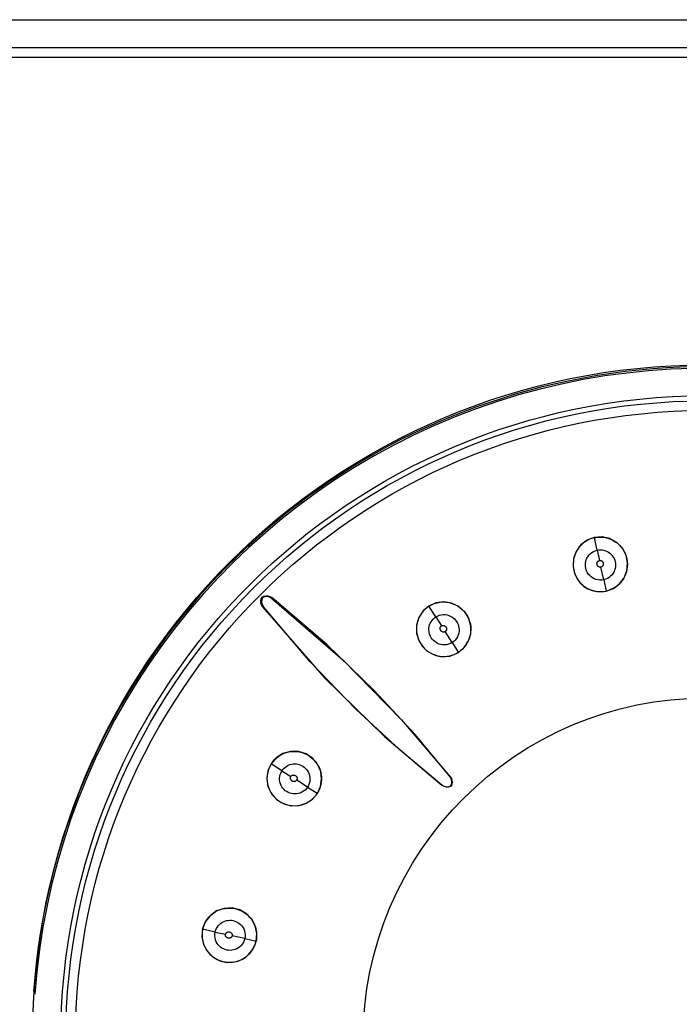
# Model space of a CAD drawing. Header units: millimetres. Extents: x 0 to 700, y 0 to 600.
# Tile 37 of 65: x 358 to 370, y 337 to 355. Entities that reach past the tile are written whole.
import ezdxf

# ---------------------------------------------------------------- set-up
doc = ezdxf.new("R2010")
doc.units = ezdxf.units.MM
doc.header["$LTSCALE"] = 39.111111
doc.layers.get('0').update_dxf_attribs({"linetype": 'CONTINUOUS'})

msp = doc.modelspace()

# ---------------------------------------------------------------- linework, layer by layer
at = {"color": 7, "linetype": 'CONTINUOUS'}
for p, q in [((344.978, 354.859), (396.33, 354.859)), ((344.978, 354.36), (396.33, 354.36)), ((396.16, 354.186), (345.148, 354.186)), ((368.425, 345.494), (368.34, 345.379)), ((368.434, 345.498), (368.397, 345.458)), ((368.538, 345.579), (368.425, 345.494)), ((368.474, 345.533), (368.434, 345.498)), ((368.518, 345.564), (368.474, 345.533)), ((368.565, 345.589), (368.518, 345.564)), ((368.665, 345.627), (368.538, 345.579)), ((368.614, 345.609), (368.565, 345.589)), ((368.666, 345.623), (368.614, 345.609)), ((368.802, 345.637), (368.665, 345.627)), ((368.666, 345.623), (368.714, 345.632)), ((368.715, 345.402), (368.666, 345.623)), ((368.714, 345.632), (368.762, 345.635)), ((368.762, 345.635), (368.81, 345.633)), ((368.94, 345.607), (368.802, 345.637)), ((368.81, 345.633), (368.858, 345.626)), ((368.858, 345.626), (368.906, 345.615)), ((368.906, 345.615), (368.952, 345.599)), ((369.065, 345.539), (368.94, 345.607)), ((368.952, 345.599), (368.997, 345.578)), ((368.997, 345.578), (369.039, 345.552)), ((369.039, 345.552), (369.079, 345.523)), ((369.165, 345.435), (369.065, 345.539)), ((369.079, 345.523), (369.114, 345.49)), ((369.114, 345.49), (369.146, 345.455)), ((368.34, 345.379), (368.293, 345.245)), ((368.317, 345.318), (368.302, 345.268)), ((368.338, 345.367), (368.317, 345.318)), ((368.365, 345.414), (368.338, 345.367)), ((368.397, 345.458), (368.365, 345.414)), ((368.547, 345.284), (368.566, 345.311)), ((368.566, 345.311), (368.59, 345.336)), ((368.59, 345.336), (368.618, 345.358)), ((368.618, 345.358), (368.649, 345.377)), ((368.649, 345.377), (368.682, 345.392)), ((368.682, 345.392), (368.715, 345.402)), ((368.715, 345.402), (368.744, 345.406)), ((368.715, 345.402), (368.755, 345.217)), ((368.744, 345.406), (368.775, 345.408)), ((368.775, 345.408), (368.805, 345.406)), ((368.805, 345.406), (368.834, 345.4)), ((368.834, 345.4), (368.863, 345.392)), ((368.863, 345.392), (368.892, 345.38)), ((368.892, 345.38), (368.918, 345.365)), ((368.918, 345.365), (368.943, 345.347)), ((368.943, 345.347), (368.965, 345.326)), ((368.965, 345.326), (368.985, 345.303)), ((368.985, 345.303), (369.002, 345.278)), ((369.146, 345.455), (369.174, 345.416)), ((369.231, 345.309), (369.165, 345.435)), ((369.174, 345.416), (369.198, 345.376)), ((369.198, 345.376), (369.218, 345.333)), ((369.218, 345.333), (369.234, 345.289)), ((369.258, 345.17), (369.231, 345.309)), ((368.293, 345.245), (368.285, 345.111)), ((368.292, 345.216), (368.287, 345.165)), ((368.287, 345.165), (368.289, 345.113)), ((368.302, 345.268), (368.292, 345.216)), ((368.505, 345.14), (368.507, 345.17)), ((368.506, 345.109), (368.505, 345.14)), ((368.507, 345.17), (368.512, 345.2)), ((368.512, 345.2), (368.52, 345.229)), ((368.52, 345.229), (368.532, 345.257)), ((368.532, 345.257), (368.547, 345.284)), ((368.712, 345.163), (368.713, 345.171)), ((368.712, 345.156), (368.712, 345.163)), ((368.713, 345.15), (368.712, 345.156)), ((368.713, 345.171), (368.715, 345.179)), ((368.714, 345.144), (368.713, 345.15)), ((368.716, 345.137), (368.714, 345.144)), ((368.715, 345.179), (368.718, 345.186)), ((368.719, 345.13), (368.716, 345.137)), ((368.718, 345.186), (368.721, 345.192)), ((368.723, 345.124), (368.719, 345.13)), ((368.721, 345.192), (368.724, 345.197)), ((368.728, 345.117), (368.723, 345.124)), ((368.724, 345.197), (368.728, 345.202)), ((368.728, 345.202), (368.735, 345.207)), ((368.735, 345.207), (368.743, 345.212)), ((368.743, 345.212), (368.75, 345.216)), ((368.75, 345.216), (368.756, 345.217)), ((368.756, 345.217), (368.761, 345.218)), ((368.761, 345.218), (368.767, 345.218)), ((368.767, 345.218), (368.774, 345.218)), ((368.774, 345.218), (368.782, 345.216)), ((368.782, 345.216), (368.789, 345.214)), ((368.789, 345.214), (368.794, 345.212)), ((368.794, 345.212), (368.798, 345.209)), ((368.798, 345.209), (368.803, 345.205)), ((368.803, 345.205), (368.809, 345.199)), ((368.809, 345.199), (368.814, 345.193)), ((368.816, 345.121), (368.812, 345.117)), ((368.814, 345.193), (368.818, 345.186)), ((368.818, 345.126), (368.816, 345.121)), ((368.818, 345.186), (368.821, 345.18)), ((368.821, 345.132), (368.818, 345.126)), ((368.821, 345.18), (368.823, 345.174)), ((368.823, 345.139), (368.821, 345.132)), ((368.823, 345.174), (368.825, 345.168)), ((368.825, 345.146), (368.823, 345.139)), ((368.825, 345.168), (368.825, 345.162)), ((368.825, 345.162), (368.825, 345.154)), ((368.825, 345.154), (368.825, 345.146)), ((369.002, 345.278), (369.016, 345.252)), ((369.016, 345.252), (369.028, 345.224)), ((369.028, 345.224), (369.036, 345.195)), ((369.036, 345.195), (369.04, 345.165)), ((369.04, 345.165), (369.042, 345.135)), ((369.042, 345.135), (369.04, 345.105)), ((369.234, 345.289), (369.245, 345.244)), ((369.245, 345.244), (369.252, 345.198)), ((369.245, 345.033), (369.258, 345.17)), ((369.252, 345.198), (369.255, 345.152)), ((369.255, 345.152), (369.253, 345.106)), ((368.285, 345.111), (368.31, 344.989)), ((368.289, 345.113), (368.295, 345.062)), ((368.295, 345.062), (368.307, 345.012)), ((368.307, 345.012), (368.324, 344.964)), ((368.31, 344.989), (368.357, 344.89)), ((368.324, 344.964), (368.345, 344.918)), ((368.511, 345.078), (368.506, 345.109)), ((368.52, 345.049), (368.511, 345.078)), ((368.532, 345.021), (368.52, 345.049)), ((368.546, 344.994), (368.532, 345.021)), ((368.563, 344.97), (368.546, 344.994)), ((368.583, 344.947), (368.563, 344.97)), ((368.606, 344.925), (368.583, 344.947)), ((368.733, 345.112), (368.728, 345.117)), ((368.738, 345.107), (368.733, 345.112)), ((368.742, 345.104), (368.738, 345.107)), ((368.747, 345.102), (368.742, 345.104)), ((368.755, 345.099), (368.747, 345.102)), ((368.763, 345.097), (368.755, 345.099)), ((368.771, 345.097), (368.763, 345.097)), ((368.777, 345.097), (368.771, 345.097)), ((368.782, 345.098), (368.777, 345.097)), ((368.787, 345.099), (368.782, 345.098)), ((368.832, 344.872), (368.783, 345.098)), ((368.793, 345.102), (368.787, 345.099)), ((368.8, 345.106), (368.793, 345.102)), ((368.807, 345.111), (368.8, 345.106)), ((368.812, 345.117), (368.807, 345.111)), ((368.98, 344.963), (368.956, 344.938)), ((369, 344.991), (368.98, 344.963)), ((369.016, 345.019), (369, 344.991)), ((369.027, 345.047), (369.016, 345.019)), ((369.035, 345.076), (369.027, 345.047)), ((369.04, 345.105), (369.035, 345.076)), ((369.195, 344.906), (369.245, 345.033)), ((369.222, 344.972), (369.204, 344.931)), ((369.237, 345.016), (369.222, 344.972)), ((369.247, 345.06), (369.237, 345.016)), ((369.253, 345.106), (369.247, 345.06)), ((368.345, 344.918), (368.372, 344.875)), ((368.357, 344.89), (368.415, 344.814)), ((368.372, 344.875), (368.402, 344.835)), ((368.402, 344.835), (368.436, 344.798)), ((368.415, 344.814), (368.48, 344.755)), ((368.436, 344.798), (368.474, 344.765)), ((368.633, 344.907), (368.606, 344.925)), ((368.663, 344.891), (368.633, 344.907)), ((368.695, 344.878), (368.663, 344.891)), ((368.729, 344.87), (368.695, 344.878)), ((368.764, 344.866), (368.729, 344.87)), ((368.799, 344.867), (368.764, 344.866)), ((368.832, 344.872), (368.799, 344.867)), ((368.865, 344.882), (368.832, 344.872)), ((368.832, 344.872), (368.876, 344.673)), ((368.897, 344.896), (368.865, 344.882)), ((368.928, 344.915), (368.897, 344.896)), ((368.956, 344.938), (368.928, 344.915)), ((369.005, 344.718), (369.114, 344.799)), ((369.099, 344.79), (369.066, 344.762)), ((369.13, 344.821), (369.099, 344.79)), ((369.114, 344.799), (369.195, 344.906)), ((369.158, 344.855), (369.13, 344.821)), ((369.183, 344.892), (369.158, 344.855)), ((369.204, 344.931), (369.183, 344.892)), ((368.474, 344.765), (368.514, 344.737)), ((368.48, 344.755), (368.55, 344.712)), ((368.514, 344.737), (368.556, 344.713)), ((368.55, 344.712), (368.627, 344.68)), ((368.556, 344.713), (368.6, 344.693)), ((368.6, 344.693), (368.646, 344.679)), ((368.627, 344.68), (368.71, 344.662)), ((368.646, 344.679), (368.693, 344.668)), ((368.693, 344.668), (368.74, 344.663)), ((368.71, 344.662), (368.794, 344.659)), ((368.74, 344.663), (368.786, 344.662)), ((368.786, 344.662), (368.831, 344.665)), ((368.794, 344.659), (368.877, 344.669)), ((368.831, 344.665), (368.876, 344.673)), ((368.917, 344.684), (368.876, 344.673)), ((368.877, 344.669), (369.005, 344.718)), ((368.955, 344.698), (368.917, 344.684)), ((368.993, 344.716), (368.955, 344.698)), ((369.03, 344.737), (368.993, 344.716)), ((369.066, 344.762), (369.03, 344.737)), ((362.72, 344.496), (362.727, 344.532)), ((362.723, 344.46), (362.72, 344.496)), ((362.734, 344.425), (362.723, 344.46)), ((362.727, 344.532), (362.742, 344.566)), ((362.736, 344.516), (362.734, 344.472)), ((362.734, 344.472), (362.744, 344.43)), ((362.753, 344.393), (362.734, 344.425)), ((362.751, 344.557), (362.736, 344.516)), ((362.742, 344.566), (362.776, 344.581)), ((362.742, 344.566), (362.751, 344.557)), ((362.744, 344.43), (362.766, 344.392)), ((362.792, 344.571), (362.751, 344.557)), ((362.776, 344.581), (362.812, 344.588)), ((362.836, 344.574), (362.792, 344.571)), ((362.812, 344.588), (362.848, 344.585)), ((362.878, 344.564), (362.836, 344.574)), ((362.848, 344.585), (362.883, 344.574)), ((362.916, 344.542), (362.878, 344.564)), ((362.883, 344.574), (362.915, 344.555)), ((362.916, 344.542), (362.915, 344.555)), ((363.895, 343.718), (362.915, 344.555)), ((362.916, 344.542), (364.181, 343.443)), ((365.842, 344.462), (365.716, 344.405)), ((365.718, 344.402), (365.764, 344.429)), ((365.764, 344.429), (365.813, 344.449)), ((365.813, 344.449), (365.864, 344.464)), ((365.981, 344.481), (365.842, 344.462)), ((365.864, 344.464), (365.917, 344.474)), ((365.917, 344.474), (365.971, 344.478)), ((365.971, 344.478), (366.025, 344.475)), ((366.122, 344.459), (365.981, 344.481)), ((366.025, 344.475), (366.078, 344.467)), ((366.078, 344.467), (366.13, 344.452)), ((366.251, 344.396), (366.122, 344.459)), ((366.13, 344.452), (366.18, 344.433)), ((366.18, 344.433), (366.227, 344.408)), ((362.766, 344.392), (362.753, 344.393)), ((362.753, 344.393), (363.856, 343.127)), ((363.601, 343.412), (362.766, 344.392)), ((365.613, 344.318), (365.536, 344.199)), ((365.58, 344.268), (365.554, 344.227)), ((365.609, 344.307), (365.58, 344.268)), ((365.642, 344.342), (365.609, 344.307)), ((365.716, 344.405), (365.613, 344.318)), ((365.678, 344.374), (365.642, 344.342)), ((365.718, 344.402), (365.678, 344.374)), ((365.84, 344.211), (365.718, 344.402)), ((365.903, 344.24), (365.938, 344.248)), ((365.938, 344.248), (365.973, 344.252)), ((365.973, 344.252), (366.007, 344.252)), ((366.007, 344.252), (366.04, 344.247)), ((366.04, 344.247), (366.07, 344.238)), ((366.227, 344.408), (366.27, 344.379)), ((366.356, 344.301), (366.251, 344.396)), ((366.27, 344.379), (366.31, 344.345)), ((366.31, 344.345), (366.345, 344.308)), ((366.345, 344.308), (366.377, 344.267)), ((366.429, 344.179), (366.356, 344.301)), ((366.377, 344.267), (366.404, 344.224)), ((365.536, 344.199), (365.496, 344.061)), ((365.504, 344.088), (365.497, 344.039)), ((365.516, 344.136), (365.504, 344.088)), ((365.532, 344.182), (365.516, 344.136)), ((365.554, 344.227), (365.532, 344.182)), ((365.722, 344.041), (365.73, 344.071)), ((365.73, 344.071), (365.741, 344.099)), ((365.741, 344.099), (365.756, 344.125)), ((365.756, 344.125), (365.773, 344.15)), ((365.773, 344.15), (365.793, 344.173)), ((365.793, 344.173), (365.815, 344.193)), ((365.815, 344.193), (365.84, 344.211)), ((365.84, 344.211), (365.87, 344.227)), ((365.84, 344.211), (365.941, 344.051)), ((365.87, 344.227), (365.903, 344.24)), ((366.07, 344.238), (366.098, 344.227)), ((366.098, 344.227), (366.124, 344.213)), ((366.124, 344.213), (366.148, 344.196)), ((366.148, 344.196), (366.172, 344.176)), ((366.172, 344.176), (366.193, 344.153)), ((366.193, 344.153), (366.211, 344.129)), ((366.211, 344.129), (366.226, 344.102)), ((366.226, 344.102), (366.237, 344.074)), ((366.237, 344.074), (366.246, 344.046)), ((366.404, 344.224), (366.426, 344.178)), ((366.426, 344.178), (366.443, 344.13)), ((366.464, 344.046), (366.429, 344.179)), ((366.443, 344.13), (366.455, 344.081)), ((366.455, 344.081), (366.462, 344.031)), ((365.497, 344.039), (365.495, 343.991)), ((365.495, 343.991), (365.498, 343.943)), ((365.496, 344.061), (365.497, 343.919)), ((365.497, 343.919), (365.535, 343.791)), ((365.498, 343.943), (365.505, 343.897)), ((365.505, 343.897), (365.517, 343.851)), ((365.716, 343.98), (365.717, 344.011)), ((365.719, 343.95), (365.716, 343.98)), ((365.717, 344.011), (365.722, 344.041)), ((365.724, 343.921), (365.719, 343.95)), ((365.732, 343.892), (365.724, 343.921)), ((365.744, 343.864), (365.732, 343.892)), ((365.916, 344.009), (365.917, 344.015)), ((365.916, 344.001), (365.916, 344.009)), ((365.917, 343.993), (365.916, 344.001)), ((365.917, 344.015), (365.918, 344.021)), ((365.919, 343.986), (365.917, 343.993)), ((365.918, 344.021), (365.92, 344.026)), ((365.922, 343.978), (365.919, 343.986)), ((365.92, 344.026), (365.923, 344.032)), ((365.924, 343.973), (365.922, 343.978)), ((365.923, 344.032), (365.928, 344.039)), ((365.927, 343.968), (365.924, 343.973)), ((365.931, 343.963), (365.927, 343.968)), ((365.928, 344.039), (365.932, 344.044)), ((365.937, 343.958), (365.931, 343.963)), ((365.932, 344.044), (365.937, 344.048)), ((365.937, 344.048), (365.941, 344.052)), ((365.943, 343.952), (365.937, 343.958)), ((365.941, 344.052), (365.947, 344.055)), ((365.949, 343.948), (365.943, 343.952)), ((365.947, 344.055), (365.954, 344.057)), ((365.956, 343.945), (365.949, 343.948)), ((365.954, 344.057), (365.962, 344.059)), ((365.962, 343.942), (365.956, 343.945)), ((365.962, 344.059), (365.971, 344.06)), ((365.967, 343.941), (365.962, 343.942)), ((365.973, 343.94), (365.967, 343.941)), ((365.971, 344.06), (365.978, 344.059)), ((365.98, 343.94), (365.973, 343.94)), ((365.978, 344.059), (365.984, 344.058)), ((365.989, 343.941), (365.98, 343.94)), ((365.984, 344.058), (365.989, 344.057)), ((365.989, 344.057), (365.996, 344.053)), ((365.996, 343.943), (365.989, 343.941)), ((365.996, 344.053), (366.003, 344.049)), ((366.002, 343.946), (365.996, 343.943)), ((366.007, 343.948), (366.002, 343.946)), ((366.003, 344.049), (366.01, 344.044)), ((366.012, 343.952), (366.007, 343.948)), ((366.131, 343.753), (366.008, 343.949)), ((366.01, 344.044), (366.015, 344.039)), ((366.016, 343.956), (366.012, 343.952)), ((366.015, 344.039), (366.019, 344.035)), ((366.021, 343.962), (366.016, 343.956)), ((366.019, 344.035), (366.023, 344.03)), ((366.026, 343.97), (366.021, 343.962)), ((366.023, 344.03), (366.026, 344.024)), ((366.026, 344.024), (366.028, 344.017)), ((366.029, 343.977), (366.026, 343.97)), ((366.028, 344.017), (366.03, 344.009)), ((366.031, 343.982), (366.029, 343.977)), ((366.03, 344.009), (366.031, 344.001)), ((366.031, 344.001), (366.032, 343.994)), ((366.032, 343.987), (366.031, 343.982)), ((366.032, 343.994), (366.032, 343.987)), ((366.249, 343.924), (366.24, 343.891)), ((366.246, 344.046), (366.252, 344.016)), ((366.254, 343.955), (366.249, 343.924)), ((366.252, 344.016), (366.254, 343.987)), ((366.254, 343.987), (366.254, 343.955)), ((366.421, 343.782), (366.461, 343.909)), ((366.46, 343.931), (366.452, 343.883)), ((366.464, 343.981), (366.46, 343.931)), ((366.461, 343.909), (366.464, 344.046)), ((366.462, 344.031), (366.464, 343.981)), ((364.741, 342.901), (363.895, 343.718)), ((365.517, 343.851), (365.532, 343.807)), ((365.532, 343.807), (365.552, 343.764)), ((365.535, 343.791), (365.601, 343.685)), ((365.552, 343.764), (365.576, 343.724)), ((365.576, 343.724), (365.604, 343.687)), ((365.759, 343.837), (365.744, 343.864)), ((365.777, 343.813), (365.759, 343.837)), ((365.797, 343.791), (365.777, 343.813)), ((365.82, 343.771), (365.797, 343.791)), ((365.844, 343.754), (365.82, 343.771)), ((365.87, 343.739), (365.844, 343.754)), ((365.898, 343.727), (365.87, 343.739)), ((365.929, 343.718), (365.898, 343.727)), ((365.962, 343.713), (365.929, 343.718)), ((366.033, 343.716), (365.997, 343.712)), ((366.068, 343.724), (366.033, 343.716)), ((366.101, 343.737), (366.068, 343.724)), ((366.131, 343.753), (366.101, 343.737)), ((366.159, 343.774), (366.131, 343.753)), ((366.131, 343.753), (366.241, 343.581)), ((366.185, 343.799), (366.159, 343.774)), ((366.207, 343.827), (366.185, 343.799)), ((366.225, 343.858), (366.207, 343.827)), ((366.24, 343.891), (366.225, 343.858)), ((366.346, 343.667), (366.421, 343.782)), ((366.399, 343.748), (366.374, 343.708)), ((366.422, 343.791), (366.399, 343.748)), ((366.439, 343.836), (366.422, 343.791)), ((366.452, 343.883), (366.439, 343.836)), ((365.601, 343.685), (365.679, 343.608)), ((365.604, 343.687), (365.635, 343.652)), ((365.635, 343.652), (365.668, 343.621)), ((365.668, 343.621), (365.705, 343.593)), ((365.679, 343.608), (365.76, 343.556)), ((365.705, 343.593), (365.744, 343.569)), ((365.744, 343.569), (365.784, 343.548)), ((365.76, 343.556), (365.84, 343.523)), ((365.784, 343.548), (365.826, 343.532)), ((365.997, 343.712), (365.962, 343.713)), ((366.128, 343.529), (366.167, 343.543)), ((366.167, 343.543), (366.205, 343.56)), ((366.169, 343.54), (366.243, 343.578)), ((366.205, 343.56), (366.241, 343.581)), ((366.278, 343.608), (366.241, 343.581)), ((366.243, 343.578), (366.346, 343.667)), ((366.313, 343.637), (366.278, 343.608)), ((366.345, 343.671), (366.313, 343.637)), ((366.374, 343.708), (366.345, 343.671)), ((364.414, 342.568), (363.601, 343.412)), ((364.181, 343.443), (365.226, 342.378)), ((365.826, 343.532), (365.87, 343.519)), ((365.84, 343.523), (365.921, 343.506)), ((365.87, 343.519), (365.913, 343.511)), ((365.913, 343.511), (365.957, 343.507)), ((365.921, 343.506), (366.004, 343.503)), ((365.957, 343.507), (366, 343.506)), ((366, 343.506), (366.044, 343.51)), ((366.004, 343.503), (366.088, 343.514)), ((366.044, 343.51), (366.087, 343.518)), ((366.087, 343.518), (366.128, 343.529)), ((366.088, 343.514), (366.169, 343.54)), ((363.856, 343.127), (364.925, 342.079)), ((365.469, 342.114), (364.741, 342.901)), ((365.198, 341.842), (364.414, 342.568)), ((365.226, 342.378), (366.094, 341.361)), ((364.925, 342.079), (365.948, 341.21)), ((366.098, 341.36), (365.469, 342.114)), ((363.248, 341.812), (363.111, 341.773)), ((363.126, 341.775), (363.172, 341.792)), ((363.172, 341.792), (363.22, 341.804)), ((363.22, 341.804), (363.269, 341.811)), ((363.392, 341.81), (363.248, 341.812)), ((363.269, 341.811), (363.317, 341.813)), ((363.317, 341.813), (363.364, 341.81)), ((363.364, 341.81), (363.411, 341.803)), ((363.527, 341.768), (363.392, 341.81)), ((363.411, 341.803), (363.457, 341.791)), ((363.457, 341.791), (363.501, 341.776)), ((365.947, 341.214), (365.198, 341.842)), ((362.993, 341.697), (362.903, 341.592)), ((362.906, 341.59), (362.934, 341.63)), ((362.934, 341.63), (362.966, 341.666)), ((362.966, 341.666), (363.001, 341.699)), ((363.111, 341.773), (362.993, 341.697)), ((363.001, 341.699), (363.039, 341.728)), ((363.039, 341.728), (363.081, 341.754)), ((363.081, 341.754), (363.126, 341.775)), ((363.501, 341.776), (363.544, 341.756)), ((363.645, 341.689), (363.527, 341.768)), ((363.544, 341.756), (363.584, 341.732)), ((363.584, 341.732), (363.621, 341.704)), ((363.621, 341.704), (363.655, 341.673)), ((363.732, 341.583), (363.645, 341.689)), ((363.655, 341.673), (363.687, 341.64)), ((363.687, 341.64), (363.715, 341.603)), ((362.846, 341.466), (362.827, 341.327)), ((362.844, 341.444), (362.834, 341.391)), ((362.859, 341.495), (362.844, 341.444)), ((362.903, 341.592), (362.846, 341.466)), ((362.879, 341.543), (362.859, 341.495)), ((362.906, 341.59), (362.879, 341.543)), ((363.097, 341.468), (362.906, 341.59)), ((363.068, 341.404), (363.081, 341.438)), ((363.081, 341.438), (363.097, 341.468)), ((363.097, 341.468), (363.115, 341.492)), ((363.097, 341.468), (363.256, 341.366)), ((363.115, 341.492), (363.135, 341.515)), ((363.135, 341.515), (363.158, 341.535)), ((363.158, 341.535), (363.182, 341.552)), ((363.182, 341.552), (363.209, 341.567)), ((363.209, 341.567), (363.237, 341.578)), ((363.237, 341.578), (363.267, 341.586)), ((363.267, 341.586), (363.297, 341.591)), ((363.297, 341.591), (363.328, 341.592)), ((363.328, 341.592), (363.358, 341.589)), ((363.358, 341.589), (363.387, 341.584)), ((363.387, 341.584), (363.416, 341.575)), ((363.416, 341.575), (363.444, 341.564)), ((363.444, 341.564), (363.471, 341.549)), ((363.471, 341.549), (363.495, 341.531)), ((363.495, 341.531), (363.517, 341.51)), ((363.517, 341.51), (363.537, 341.488)), ((363.537, 341.488), (363.554, 341.464)), ((363.554, 341.464), (363.569, 341.438)), ((363.569, 341.438), (363.581, 341.41)), ((363.715, 341.603), (363.739, 341.564)), ((363.788, 341.457), (363.732, 341.583)), ((363.739, 341.564), (363.76, 341.524)), ((363.76, 341.524), (363.776, 341.482)), ((363.776, 341.482), (363.789, 341.438)), ((363.805, 341.325), (363.788, 341.457)), ((363.789, 341.438), (363.797, 341.395)), ((362.827, 341.327), (362.848, 341.188)), ((362.834, 341.391), (362.83, 341.337)), ((362.83, 341.337), (362.833, 341.283)), ((362.833, 341.283), (362.841, 341.23)), ((363.056, 341.334), (363.059, 341.369)), ((363.056, 341.299), (363.056, 341.334)), ((363.061, 341.266), (363.056, 341.299)), ((363.059, 341.369), (363.068, 341.404)), ((363.07, 341.236), (363.061, 341.266)), ((363.248, 341.337), (363.249, 341.345)), ((363.249, 341.33), (363.248, 341.337)), ((363.249, 341.345), (363.251, 341.354)), ((363.25, 341.324), (363.249, 341.33)), ((363.252, 341.318), (363.25, 341.324)), ((363.251, 341.354), (363.253, 341.361)), ((363.255, 341.311), (363.252, 341.318)), ((363.253, 341.361), (363.256, 341.367)), ((363.259, 341.304), (363.255, 341.311)), ((363.256, 341.367), (363.26, 341.371)), ((363.264, 341.297), (363.259, 341.304)), ((363.26, 341.371), (363.264, 341.375)), ((363.264, 341.375), (363.269, 341.38)), ((363.269, 341.292), (363.264, 341.297)), ((363.269, 341.38), (363.276, 341.385)), ((363.274, 341.288), (363.269, 341.292)), ((363.279, 341.285), (363.274, 341.288)), ((363.276, 341.385), (363.282, 341.388)), ((363.285, 341.282), (363.279, 341.285)), ((363.282, 341.388), (363.287, 341.39)), ((363.292, 341.279), (363.285, 341.282)), ((363.287, 341.39), (363.293, 341.391)), ((363.3, 341.278), (363.292, 341.279)), ((363.293, 341.391), (363.299, 341.392)), ((363.299, 341.392), (363.306, 341.392)), ((363.308, 341.276), (363.3, 341.278)), ((363.306, 341.392), (363.315, 341.391)), ((363.315, 341.276), (363.308, 341.276)), ((363.315, 341.391), (363.322, 341.389)), ((363.322, 341.277), (363.315, 341.276)), ((363.322, 341.389), (363.329, 341.386)), ((363.327, 341.277), (363.322, 341.277)), ((363.332, 341.279), (363.327, 341.277)), ((363.329, 341.386), (363.335, 341.384)), ((363.339, 341.283), (363.332, 341.279)), ((363.335, 341.384), (363.34, 341.381)), ((363.346, 341.287), (363.339, 341.283)), ((363.34, 341.381), (363.345, 341.377)), ((363.345, 341.377), (363.35, 341.371)), ((363.352, 341.292), (363.346, 341.287)), ((363.35, 341.371), (363.356, 341.365)), ((363.356, 341.296), (363.352, 341.292)), ((363.356, 341.365), (363.36, 341.359)), ((363.36, 341.301), (363.356, 341.296)), ((363.36, 341.359), (363.363, 341.352)), ((363.362, 341.306), (363.36, 341.301)), ((363.555, 341.177), (363.36, 341.302)), ((363.365, 341.311), (363.362, 341.306)), ((363.363, 341.352), (363.365, 341.346)), ((363.365, 341.346), (363.367, 341.341)), ((363.367, 341.319), (363.365, 341.311)), ((363.367, 341.341), (363.368, 341.335)), ((363.368, 341.328), (363.367, 341.319)), ((363.368, 341.335), (363.368, 341.328)), ((363.581, 341.41), (363.59, 341.379)), ((363.592, 341.275), (363.584, 341.24)), ((363.59, 341.379), (363.595, 341.346)), ((363.596, 341.311), (363.592, 341.275)), ((363.595, 341.346), (363.596, 341.311)), ((363.786, 341.19), (363.805, 341.325)), ((363.798, 341.264), (363.79, 341.221)), ((363.797, 341.395), (363.801, 341.351)), ((363.801, 341.307), (363.798, 341.264)), ((363.801, 341.351), (363.801, 341.307)), ((366.094, 341.361), (366.098, 341.36)), ((366.116, 341.323), (366.094, 341.361)), ((366.098, 341.36), (366.117, 341.33)), ((366.126, 341.282), (366.116, 341.323)), ((366.117, 341.33), (366.128, 341.297)), ((366.124, 341.239), (366.126, 341.282)), ((366.131, 341.262), (366.126, 341.228)), ((366.128, 341.297), (366.131, 341.262)), ((362.841, 341.23), (362.855, 341.178)), ((362.848, 341.188), (362.91, 341.058)), ((362.855, 341.178), (362.875, 341.128)), ((362.875, 341.128), (362.9, 341.081)), ((363.082, 341.208), (363.07, 341.236)), ((363.096, 341.182), (363.082, 341.208)), ((363.114, 341.158), (363.096, 341.182)), ((363.134, 341.134), (363.114, 341.158)), ((363.157, 341.113), (363.134, 341.134)), ((363.182, 341.096), (363.157, 341.113)), ((363.209, 341.081), (363.182, 341.096)), ((363.453, 341.084), (363.422, 341.07)), ((363.483, 341.103), (363.453, 341.084)), ((363.511, 341.125), (363.483, 341.103)), ((363.535, 341.15), (363.511, 341.125)), ((363.555, 341.177), (363.535, 341.15)), ((363.571, 341.207), (363.555, 341.177)), ((363.555, 341.177), (363.727, 341.067)), ((363.584, 341.24), (363.571, 341.207)), ((363.747, 341.103), (363.727, 341.067)), ((363.73, 341.065), (363.786, 341.19)), ((363.765, 341.141), (363.747, 341.103)), ((363.779, 341.18), (363.765, 341.141)), ((363.79, 341.221), (363.779, 341.18)), ((365.947, 341.214), (365.948, 341.21)), ((365.947, 341.214), (365.985, 341.192)), ((365.978, 341.191), (365.948, 341.21)), ((366.011, 341.18), (365.978, 341.191)), ((365.985, 341.192), (366.027, 341.182)), ((366.046, 341.177), (366.011, 341.18)), ((366.027, 341.182), (366.069, 341.184)), ((366.08, 341.182), (366.046, 341.177)), ((366.069, 341.184), (366.11, 341.198)), ((366.113, 341.195), (366.08, 341.182)), ((366.11, 341.198), (366.124, 341.239)), ((366.11, 341.198), (366.113, 341.195)), ((366.126, 341.228), (366.113, 341.195)), ((362.9, 341.081), (362.929, 341.038)), ((362.91, 341.058), (363.006, 340.952)), ((362.929, 341.038), (362.963, 340.998)), ((362.963, 340.998), (363, 340.963)), ((363, 340.963), (363.041, 340.931)), ((363.006, 340.952), (363.129, 340.879)), ((363.041, 340.931), (363.084, 340.904)), ((363.237, 341.069), (363.209, 341.081)), ((363.266, 341.061), (363.237, 341.069)), ((363.295, 341.056), (363.266, 341.061)), ((363.326, 341.054), (363.295, 341.056)), ((363.357, 341.055), (363.326, 341.054)), ((363.389, 341.06), (363.357, 341.055)), ((363.422, 341.07), (363.389, 341.06)), ((363.517, 340.886), (363.56, 340.908)), ((363.53, 340.888), (363.643, 340.963)), ((363.56, 340.908), (363.6, 340.934)), ((363.6, 340.934), (363.637, 340.963)), ((363.637, 340.963), (363.67, 340.995)), ((363.643, 340.963), (363.73, 341.065)), ((363.67, 340.995), (363.7, 341.03)), ((363.7, 341.03), (363.727, 341.067)), ((363.084, 340.904), (363.13, 340.882)), ((363.129, 340.879), (363.264, 340.844)), ((363.13, 340.882), (363.178, 340.865)), ((363.178, 340.865), (363.227, 340.853)), ((363.227, 340.853), (363.277, 340.846)), ((363.264, 340.844), (363.402, 340.848)), ((363.277, 340.846), (363.327, 340.844)), ((363.327, 340.844), (363.377, 340.848)), ((363.377, 340.848), (363.425, 340.856)), ((363.402, 340.848), (363.53, 340.888)), ((363.425, 340.856), (363.472, 340.869)), ((363.472, 340.869), (363.517, 340.886)), ((362.066, 339.015), (361.93, 338.968)), ((361.95, 338.974), (361.995, 338.993)), ((361.995, 338.993), (362.04, 339.006)), ((362.04, 339.006), (362.087, 339.015)), ((362.208, 339.022), (362.066, 339.015)), ((362.087, 339.015), (362.134, 339.02)), ((362.134, 339.02), (362.181, 339.02)), ((362.181, 339.02), (362.228, 339.016)), ((362.345, 338.988), (362.208, 339.022)), ((362.228, 339.016), (362.273, 339.007)), ((362.273, 339.007), (362.318, 338.994)), ((362.318, 338.994), (362.361, 338.977)), ((362.464, 338.918), (362.345, 338.988)), ((362.361, 338.977), (362.402, 338.956)), ((361.815, 338.884), (361.73, 338.772)), ((361.737, 338.777), (361.763, 338.818)), ((361.763, 338.818), (361.794, 338.856)), ((361.794, 338.856), (361.828, 338.892)), ((361.93, 338.968), (361.815, 338.884)), ((361.828, 338.892), (361.866, 338.923)), ((361.866, 338.923), (361.907, 338.951)), ((361.907, 338.951), (361.95, 338.974)), ((362.11, 338.796), (362.139, 338.801)), ((362.139, 338.801), (362.17, 338.803)), ((362.17, 338.803), (362.2, 338.802)), ((362.2, 338.802), (362.23, 338.797)), ((362.402, 338.956), (362.44, 338.931)), ((362.44, 338.931), (362.477, 338.903)), ((362.559, 338.819), (362.464, 338.918)), ((362.477, 338.903), (362.51, 338.872)), ((362.51, 338.872), (362.54, 338.838)), ((362.54, 338.838), (362.566, 338.802)), ((362.621, 338.701), (362.559, 338.819)), ((362.566, 338.802), (362.589, 338.764)), ((361.681, 338.643), (361.671, 338.509)), ((361.684, 338.642), (361.676, 338.589)), ((361.73, 338.772), (361.681, 338.643)), ((361.684, 338.642), (361.698, 338.689)), ((361.906, 338.593), (361.684, 338.642)), ((361.698, 338.689), (361.715, 338.734)), ((361.715, 338.734), (361.737, 338.777)), ((361.914, 338.622), (361.926, 338.65)), ((361.926, 338.65), (361.941, 338.676)), ((361.941, 338.676), (361.958, 338.701)), ((361.958, 338.701), (361.978, 338.724)), ((361.978, 338.724), (362, 338.745)), ((362, 338.745), (362.025, 338.762)), ((362.025, 338.762), (362.052, 338.777)), ((362.052, 338.777), (362.081, 338.788)), ((362.081, 338.788), (362.11, 338.796)), ((362.23, 338.797), (362.259, 338.788)), ((362.259, 338.788), (362.286, 338.777)), ((362.286, 338.777), (362.313, 338.762)), ((362.313, 338.762), (362.337, 338.746)), ((362.337, 338.746), (362.36, 338.726)), ((362.36, 338.726), (362.381, 338.704)), ((362.381, 338.704), (362.4, 338.678)), ((362.4, 338.678), (362.416, 338.649)), ((362.416, 338.649), (362.429, 338.616)), ((362.589, 338.764), (362.608, 338.724)), ((362.608, 338.724), (362.623, 338.683)), ((362.649, 338.567), (362.621, 338.701)), ((362.623, 338.683), (362.634, 338.641)), ((362.634, 338.641), (362.642, 338.598)), ((361.671, 338.509), (361.7, 338.37)), ((361.676, 338.589), (361.673, 338.537)), ((361.673, 338.537), (361.676, 338.484)), ((361.676, 338.484), (361.686, 338.431)), ((361.901, 338.559), (361.906, 338.593)), ((361.901, 338.523), (361.901, 338.559)), ((361.905, 338.487), (361.901, 338.523)), ((361.913, 338.453), (361.905, 338.487)), ((361.906, 338.593), (361.914, 338.622)), ((361.906, 338.593), (362.09, 338.552)), ((361.926, 338.42), (361.913, 338.453)), ((362.09, 338.546), (362.091, 338.552)), ((362.09, 338.539), (362.09, 338.546)), ((362.091, 338.53), (362.09, 338.539)), ((362.091, 338.552), (362.092, 338.558)), ((362.093, 338.521), (362.091, 338.53)), ((362.092, 338.558), (362.094, 338.563)), ((362.096, 338.515), (362.093, 338.521)), ((362.094, 338.563), (362.098, 338.569)), ((362.099, 338.51), (362.096, 338.515)), ((362.098, 338.569), (362.103, 338.576)), ((362.103, 338.505), (362.099, 338.51)), ((362.103, 338.576), (362.108, 338.581)), ((362.108, 338.5), (362.103, 338.505)), ((362.108, 338.581), (362.112, 338.585)), ((362.115, 338.494), (362.108, 338.5)), ((362.112, 338.585), (362.116, 338.587)), ((362.122, 338.49), (362.115, 338.494)), ((362.116, 338.587), (362.122, 338.59)), ((362.122, 338.59), (362.129, 338.593)), ((362.128, 338.487), (362.122, 338.49)), ((362.134, 338.485), (362.128, 338.487)), ((362.129, 338.593), (362.137, 338.595)), ((362.14, 338.483), (362.134, 338.485)), ((362.137, 338.595), (362.145, 338.596)), ((362.147, 338.483), (362.14, 338.483)), ((362.145, 338.596), (362.153, 338.596)), ((362.154, 338.483), (362.147, 338.483)), ((362.153, 338.596), (362.159, 338.595)), ((362.162, 338.483), (362.154, 338.483)), ((362.159, 338.595), (362.164, 338.594)), ((362.17, 338.485), (362.162, 338.483)), ((362.164, 338.594), (362.17, 338.592)), ((362.17, 338.592), (362.177, 338.589)), ((362.177, 338.487), (362.17, 338.485)), ((362.177, 338.589), (362.184, 338.585)), ((362.183, 338.49), (362.177, 338.487)), ((362.187, 338.493), (362.183, 338.49)), ((362.184, 338.585), (362.191, 338.58)), ((362.192, 338.496), (362.187, 338.493)), ((362.191, 338.58), (362.196, 338.575)), ((362.197, 338.502), (362.192, 338.496)), ((362.196, 338.575), (362.2, 338.571)), ((362.202, 338.509), (362.197, 338.502)), ((362.2, 338.571), (362.203, 338.566)), ((362.206, 338.515), (362.202, 338.509)), ((362.203, 338.566), (362.206, 338.561)), ((362.206, 338.561), (362.208, 338.554)), ((362.209, 338.52), (362.206, 338.515)), ((362.208, 338.554), (362.21, 338.546)), ((362.21, 338.526), (362.209, 338.52)), ((362.21, 338.546), (362.211, 338.537)), ((362.211, 338.531), (362.21, 338.526)), ((362.436, 338.476), (362.21, 338.527)), ((362.211, 338.537), (362.211, 338.531)), ((362.436, 338.476), (362.426, 338.444)), ((362.429, 338.616), (362.437, 338.581)), ((362.441, 338.509), (362.436, 338.476)), ((362.436, 338.476), (362.635, 338.432)), ((362.437, 338.581), (362.442, 338.545)), ((362.442, 338.545), (362.441, 338.509)), ((362.642, 338.473), (362.635, 338.432)), ((362.639, 338.431), (362.649, 338.567)), ((362.642, 338.598), (362.646, 338.556)), ((362.646, 338.514), (362.642, 338.473)), ((362.646, 338.556), (362.646, 338.514)), ((361.686, 338.431), (361.7, 338.379)), ((361.7, 338.379), (361.721, 338.329)), ((361.7, 338.37), (361.769, 338.244)), ((361.721, 338.329), (361.747, 338.281)), ((361.747, 338.281), (361.779, 338.237)), ((361.942, 338.391), (361.926, 338.42)), ((361.96, 338.366), (361.942, 338.391)), ((361.981, 338.344), (361.96, 338.366)), ((362.003, 338.324), (361.981, 338.344)), ((362.028, 338.307), (362.003, 338.324)), ((362.055, 338.292), (362.028, 338.307)), ((362.084, 338.28), (362.055, 338.292)), ((362.113, 338.272), (362.084, 338.28)), ((362.263, 338.282), (362.234, 338.273)), ((362.292, 338.294), (362.263, 338.282)), ((362.32, 338.31), (362.292, 338.294)), ((362.347, 338.33), (362.32, 338.31)), ((362.372, 338.354), (362.347, 338.33)), ((362.394, 338.382), (362.372, 338.354)), ((362.412, 338.412), (362.394, 338.382)), ((362.426, 338.444), (362.412, 338.412)), ((362.523, 338.209), (362.574, 338.276)), ((362.562, 338.264), (362.586, 338.304)), ((362.574, 338.276), (362.613, 338.351)), ((362.586, 338.304), (362.607, 338.345)), ((362.607, 338.345), (362.623, 338.387)), ((362.613, 338.351), (362.639, 338.431)), ((362.623, 338.387), (362.635, 338.432)), ((361.769, 338.244), (361.87, 338.145)), ((361.779, 338.237), (361.814, 338.198)), ((361.814, 338.198), (361.853, 338.162)), ((361.853, 338.162), (361.896, 338.132)), ((361.87, 338.145), (361.988, 338.081)), ((361.896, 338.132), (361.941, 338.106)), ((361.941, 338.106), (361.988, 338.085)), ((362.144, 338.268), (362.113, 338.272)), ((362.174, 338.266), (362.144, 338.268)), ((362.204, 338.268), (362.174, 338.266)), ((362.234, 338.273), (362.204, 338.268)), ((362.312, 338.074), (362.393, 338.108)), ((362.336, 338.086), (362.381, 338.106)), ((362.381, 338.106), (362.424, 338.13)), ((362.393, 338.108), (362.462, 338.153)), ((362.424, 338.13), (362.464, 338.158)), ((362.462, 338.153), (362.523, 338.209)), ((362.464, 338.158), (362.5, 338.19)), ((362.5, 338.19), (362.533, 338.226)), ((362.533, 338.226), (362.562, 338.264)), ((361.988, 338.085), (362.037, 338.069)), ((361.988, 338.081), (362.109, 338.052)), ((362.037, 338.069), (362.087, 338.059)), ((362.087, 338.059), (362.138, 338.054)), ((362.109, 338.052), (362.219, 338.053)), ((362.138, 338.054), (362.188, 338.054)), ((362.188, 338.054), (362.239, 338.06)), ((362.219, 338.053), (362.312, 338.074)), ((362.239, 338.06), (362.288, 338.07)), ((362.288, 338.07), (362.336, 338.086))]:
    msp.add_line(p, q, dxfattribs=at)
for centre, radius in [((370.654, 336.704), 12), ((370.654, 336.654), 11.5), ((370.654, 336.654), 11.41), ((370.654, 336.654), 11.238), ((370.654, 336.654), 6.112)]:
    msp.add_circle(centre, radius, dxfattribs=at)
for radius, start, end in [(12.016, 27.5053, 175.8035), (11.988, 355.0854, 176.0331)]:
    msp.add_arc((370.654, 336.654), radius, start, end, dxfattribs=at)

doc.saveas('drawing.dxf')
